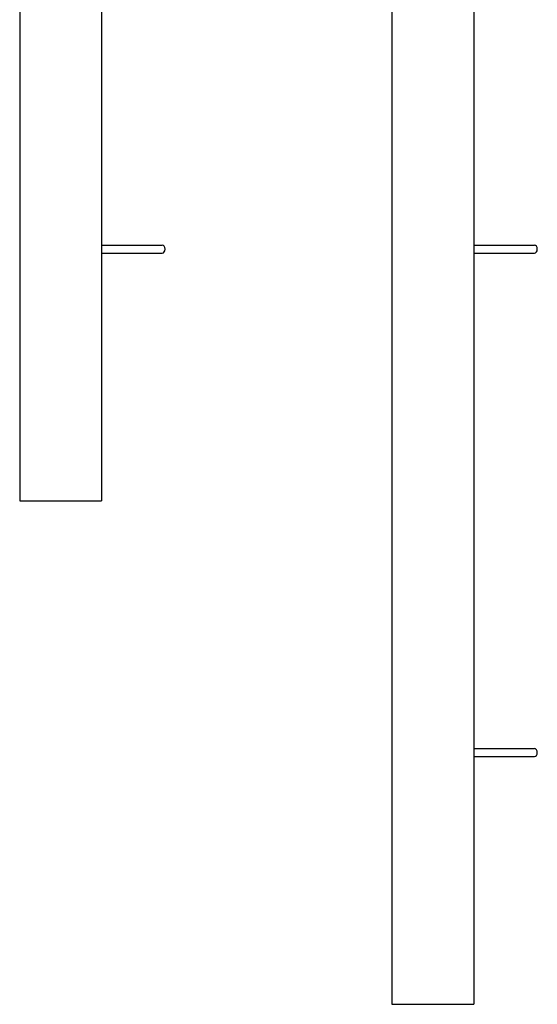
# Model space of a CAD drawing. Header units: millimetres. Extents: x 1092 to 2892, y 362 to 2574.
# Tile 1 of 3: x 2202 to 2717, y 362 to 1340. Entities that reach past the tile are written whole.
import ezdxf

# ---------------------------------------------------------------- set-up
doc = ezdxf.new("R2010")
doc.units = ezdxf.units.MM
doc.header["$LTSCALE"] = 5
doc.layers.add('HALFEN', color=2, linetype='CONTINUOUS')

msp = doc.modelspace()

# ---------------------------------------------------------------- linework, layer by layer
at = {"layer": 'HALFEN'}
for p, q in [((2202.25, 2361.72), (2202.25, 861.72)), ((2283.63, 2361.72), (2283.63, 861.72)), ((2283.74, 2361.72), (2283.74, 861.72)), ((2572.25, 2361.72), (2572.25, 361.72)), ((2653.63, 2361.72), (2653.63, 361.72)), ((2653.74, 2361.72), (2653.74, 361.72)), ((2283.63, 1115.72), (2343.95, 1115.72)), ((2653.63, 1115.72), (2713.95, 1115.72)), ((2283.63, 1107.72), (2343.95, 1107.72)), ((2653.63, 1107.72), (2713.95, 1107.72)), ((2202.25, 861.72), (2283.74, 861.72)), ((2653.63, 615.72), (2713.95, 615.72)), ((2653.63, 607.72), (2713.95, 607.72)), ((2572.25, 361.72), (2653.74, 361.72))]:
    msp.add_line(p, q, dxfattribs=at)
for centre in [(2343.95, 1111.72), (2713.95, 1111.72), (2713.95, 611.72)]:
    msp.add_ellipse(centre, major_axis=(0, 4), ratio=0.707107, start_param=3.141593, end_param=6.283185, dxfattribs=at)

doc.saveas('drawing.dxf')
